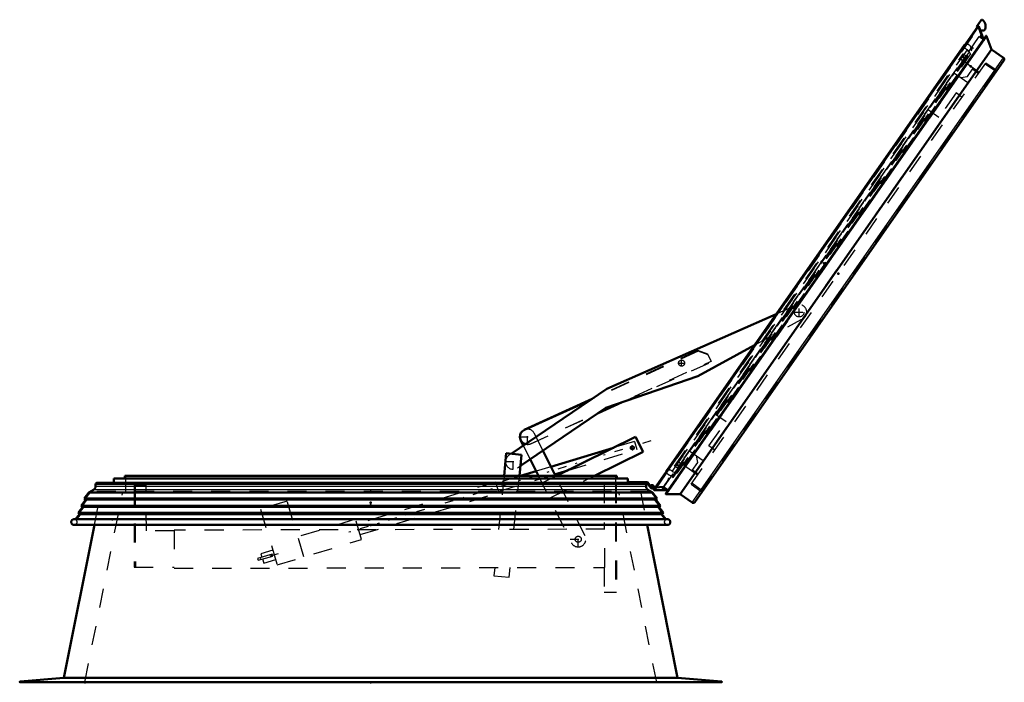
# Model space of a CAD drawing. Header units: millimetres. Extents: x 0 to 428, y 0 to 298.
# Tile 36 of 45: x 190 to 242, y 125 to 160. Entities that reach past the tile are written whole.
import ezdxf

# ---------------------------------------------------------------- set-up
doc = ezdxf.new("R2010")
doc.units = ezdxf.units.MM
doc.linetypes.add('Center', pattern=[1.5, 0.45, -0.5, 0.05, -0.5])
doc.linetypes.add('Dashed', pattern=[2, 1, -1])
for name, color, linetype, lineweight in [('am_0', 7, 'Continuous', 50), ('am_12', 3, 'Continuous', 25), ('am_3', 6, 'Dashed', 25), ('am_6', 2, 'Continuous', 35), ('am_7', 7, 'Center', 25), ('am_9', 7, 'Continuous', 50)]:
    doc.layers.add(name, color=color, linetype=linetype, lineweight=lineweight)

# ---------------------------------------------------------------- blocks, each defined once
blk = doc.blocks.new('38_FGS30015018025O110U_0_in_FDFneo150180C2125N1N4N_300Op0__1203')
at = {"layer": 'am_0'}
for p, q in [((229.761, 144.438), (220.873, 140.513)), ((225.662, 141.191), (228.623, 142.812)), ((220.825, 139.514), (225.662, 141.191)), ((220.873, 140.513), (215.86, 137.116)), ((220.116, 140), (216.552, 138.37)), ((216.344, 136.477), (220.825, 139.514)), ((220.033, 139.943), (216.554, 138.371)), ((220.425, 139.243), (221.682, 139.811)), ((222.389, 138), (218.241, 135.948)), ((222.779, 137.212), (222.389, 138)), ((216.36, 137.829), (216.499, 137.548)), ((221.226, 137.425), (217.944, 136.431)), ((215.607, 137.141), (215.487, 135.948)), ((216.403, 137.061), (215.607, 137.141)), ((216.291, 135.948), (216.403, 137.061)), ((218.183, 135.948), (217.525, 137.278)), ((220.226, 135.948), (222.779, 137.212)), ((216.857, 136.825), (217.291, 135.948)), ((217.168, 136.196), (216.347, 135.948)), ((218.142, 136.032), (218.833, 136.241))]:
    blk.add_line(p, q, dxfattribs=at)
blk.add_arc((216.719, 138.006), 0.4, 114.325, 253.8595, dxfattribs=at)
at = {"layer": 'am_3'}
for p, q in [((230.752, 144.875), (229.761, 144.438)), ((228.623, 142.812), (231.076, 144.154)), ((225.675, 142.494), (220.033, 139.943)), ((225.655, 142.533), (220.116, 140)), ((226.186, 142.336), (225.655, 142.533)), ((226.204, 142.294), (225.675, 142.494)), ((226.352, 141.972), (226.186, 142.336)), ((226.369, 141.93), (226.204, 142.294)), ((216.885, 137.642), (226.352, 141.972)), ((221.682, 139.811), (226.369, 141.93)), ((216.883, 137.642), (220.425, 139.243)), ((217.525, 137.278), (217.077, 138.184)), ((216.499, 137.548), (216.857, 136.825)), ((222.335, 137.761), (221.226, 137.425)), ((222.335, 137.761), (222.463, 137.339)), ((215.86, 137.116), (215.74, 137.034)), ((218.833, 136.241), (222.463, 137.339)), ((216.189, 136.372), (216.344, 136.477)), ((217.944, 136.431), (217.168, 136.196)), ((216.347, 135.948), (215.065, 135.56)), ((215.193, 135.139), (218.142, 136.032)), ((215.487, 135.948), (215.204, 133.143)), ((216.009, 133.145), (216.291, 135.948)), ((217.291, 135.948), (219.021, 132.451)), ((218.241, 135.948), (217.478, 135.57)), ((217.868, 134.781), (220.226, 135.948)), ((219.738, 132.806), (218.183, 135.948)), ((196.075, 135.461), (196.715, 135.463)), ((196.075, 135.461), (196.085, 131.161)), ((196.135, 135.461), (196.145, 131.161)), ((196.721, 133.063), (196.715, 135.463)), ((215.045, 135.627), (207.775, 133.426)), ((215.045, 135.627), (215.213, 135.072)), ((220.735, 135.515), (221.372, 135.516)), ((220.735, 135.515), (220.74, 133.155)), ((221.332, 135.516), (221.344, 129.856)), ((221.372, 135.516), (221.384, 129.856)), ((207.943, 132.871), (215.213, 135.072)), ((204.101, 134.634), (202.704, 134.211)), ((204.988, 131.705), (204.101, 134.634)), ((202.704, 134.211), (203.591, 131.282)), ((207.699, 133.675), (204.669, 132.758)), ((208.018, 132.623), (207.699, 133.675)), ((198.178, 133.066), (196.721, 133.063)), ((220.78, 133.155), (198.178, 133.106)), ((198.178, 133.106), (198.182, 131.106)), ((220.784, 131.155), (220.78, 133.155)), ((203.591, 131.282), (208.018, 132.623)), ((203.323, 131.847), (202.554, 131.627)), ((202.581, 131.531), (203.351, 131.75)), ((203.356, 132.056), (202.731, 131.868)), ((202.731, 131.868), (202.784, 131.693)), ((203.351, 131.75), (203.323, 131.847)), ((202.554, 131.627), (202.581, 131.531)), ((202.813, 131.597), (202.88, 131.372)), ((202.88, 131.372), (203.506, 131.561)), ((196.085, 131.161), (198.182, 131.166)), ((198.182, 131.106), (220.784, 131.155)), ((215.003, 131.142), (214.96, 130.714)), ((214.96, 130.714), (215.756, 130.634)), ((215.756, 130.634), (215.807, 131.144)), ((220.744, 131.155), (220.747, 129.855)), ((220.747, 129.855), (221.384, 129.856))]:
    blk.add_line(p, q, dxfattribs=at)
for points in [[(222.219, 137.524), (222.216, 137.524), (222.183, 137.518), (222.156, 137.504)], [(222.217, 137.324), (222.24, 137.327), (222.254, 137.331)]]:
    blk.add_lwpolyline(points, dxfattribs=at)
for centre, radius in [((230.971, 144.54), 0.25), ((224.804, 141.868), 0.16), ((222.217, 137.424), 0.1), ((219.379, 132.628), 0.16)]:
    blk.add_circle(centre, radius, dxfattribs=at)
for centre, start, end in [((230.971, 144.54), 285.0863, 123.2042), ((216.719, 138.006), 26.325, 114.325), ((216.719, 138.006), 253.8595, 294.325), ((215.965, 136.703), 124.125, 304.125), ((219.379, 132.628), 206.325, 26.325)]:
    blk.add_arc(centre, 0.4, start, end, dxfattribs=at)
at = {"layer": 'am_7'}
for p, q in [((230.971, 144.278), (230.971, 144.803)), ((230.709, 144.54), (231.234, 144.54)), ((224.636, 141.868), (224.972, 141.868)), ((224.804, 141.7), (224.804, 142.036)), ((216.299, 138.006), (217.139, 138.006)), ((216.719, 137.586), (216.719, 138.426)), ((223.191, 137.79), (207.049, 132.904)), ((222.112, 137.424), (222.322, 137.424)), ((222.217, 137.319), (222.217, 137.529)), ((215.965, 136.283), (215.965, 137.123)), ((215.545, 136.703), (216.385, 136.703)), ((219.379, 132.208), (219.379, 133.048)), ((218.959, 132.628), (219.799, 132.628)), ((203.638, 131.871), (202.695, 131.587))]:
    blk.add_line(p, q, dxfattribs=at)
at = {"layer": 'am_6'}
for tag, p, flags in [('NB', (236.371, 144.94), 8), ('NN', (236.371, 144.44), 8), ('NT', (236.371, 143.94), 8), ('NBSYN', (236.371, 143.44), 8), ('LINA', (236.371, 142.94), 8), ('CATALOG', (236.371, 142.44), 8), ('IDNR', (236.371, 141.94), 8), ('PN', (236.371, 141.44), 8), ('LODLEVEL', (236.371, 140.94), 8), ('L', (236.371, 140.44), 8), ('W', (236.371, 139.94), 8), ('DP', (236.371, 139.44), 8), ('OP', (236.371, 138.94), 8), ('OC', (236.371, 138.44), 8), ('BA', (236.371, 137.94), 8), ('ExcludeFromBOM', (236.371, 136.94), 8), ('PSOL_0', (236.371, 136.44), 9), ('PSOL_1', (236.371, 135.94), 9), ('PSOL_2', (236.371, 135.44), 9), ('PSOL_3', (236.371, 134.94), 9)]:
    blk.add_attdef(tag, p, '', height=0.5, dxfattribs=dict(at, flags=flags))
blk = doc.blocks.new('39_FGS3001501802511U_0_in_FDFneo150180C2125N1N4N_300Op0__1203')
at = {"layer": 'am_3'}
for p, q in [((225.232, 137.252), (239.113, 157.075)), ((239.113, 157.075), (239.817, 156.582)), ((239.811, 156.904), (240.109, 157.33)), ((240.075, 157.281), (240.386, 157.063)), ((239.817, 156.582), (225.937, 136.758)), ((239.449, 156.84), (239.811, 156.904)), ((239.203, 156.036), (238.308, 154.758)), ((239.514, 155.818), (239.203, 156.036)), ((237.759, 155.142), (238.308, 154.758)), ((226.586, 139.185), (227.135, 138.801)), ((226.24, 137.523), (227.135, 138.801)), ((226.551, 137.305), (226.24, 137.523)), ((225.232, 137.252), (225.937, 136.758)), ((225.568, 137.017), (225.632, 136.654)), ((225.632, 136.654), (225.334, 136.228)), ((225.368, 136.278), (225.68, 136.06))]:
    blk.add_line(p, q, dxfattribs=at)
at = {"layer": 'am_6'}
for tag, p, flags in [('NB', (245.386, 157.33), 8), ('NN', (245.386, 156.83), 8), ('NT', (245.386, 156.33), 8), ('NBSYN', (245.386, 155.83), 8), ('LINA', (245.386, 155.33), 8), ('CATALOG', (245.386, 154.83), 8), ('IDNR', (245.386, 154.33), 8), ('PN', (245.386, 153.83), 8), ('LODLEVEL', (245.386, 153.33), 8), ('L', (245.386, 152.83), 8), ('W', (245.386, 152.33), 8), ('DP', (245.386, 151.83), 8), ('OP', (245.386, 151.33), 8), ('PPATH', (245.386, 150.83), 8), ('ExcludeFromBOM', (245.386, 149.83), 8), ('PSOL_0', (245.386, 149.33), 9), ('PSOL_1', (245.386, 148.83), 9), ('PSOL_2', (245.386, 148.33), 9)]:
    blk.add_attdef(tag, p, '', height=0.5, dxfattribs=dict(at, flags=flags))
blk = doc.blocks.new('40_Flat_Glass_Skylight_300150180_6_0_in_FDFneo150180C2125N1N4N_300Op0__1203')
at = {"layer": 'am_0'}
for p, q in [((239.647, 158.556), (224.024, 136.244)), ((224.069, 136.274), (239.634, 158.503)), ((239.634, 158.5), (239.695, 158.587)), ((239.634, 158.503), (239.634, 158.5)), ((239.692, 158.586), (239.695, 158.587)), ((224.011, 136.188), (224.01, 136.191)), ((224.011, 136.188), (224.072, 136.275)), ((224.069, 136.274), (224.072, 136.275))]:
    blk.add_line(p, q, dxfattribs=at)
for points in [[(239.647, 158.556), (239.651, 158.561), (239.656, 158.566), (239.661, 158.571), (239.666, 158.575), (239.672, 158.578), (239.677, 158.581), (239.684, 158.584), (239.69, 158.586), (239.692, 158.586)], [(224.01, 136.191), (224.01, 136.197), (224.01, 136.204), (224.011, 136.211), (224.012, 136.217), (224.014, 136.224), (224.016, 136.23), (224.019, 136.236), (224.023, 136.242), (224.024, 136.244)]]:
    blk.add_lwpolyline(points, dxfattribs=at)
at = {"layer": 'am_3'}
for p, q in [((224.316, 136.191), (239.797, 158.299)), ((239.951, 158.115), (239.797, 158.299)), ((240.006, 158.263), (240.038, 158.24)), ((224.316, 136.191), (224.542, 136.109)), ((224.454, 135.984), (224.422, 136.007))]:
    blk.add_line(p, q, dxfattribs=at)
for points in [[(239.994, 158.385), (239.989, 158.407), (239.982, 158.427), (239.974, 158.448), (239.964, 158.467), (239.953, 158.485), (239.939, 158.503), (239.925, 158.519), (239.909, 158.534), (239.891, 158.547), (239.873, 158.559), (239.854, 158.569), (239.834, 158.577), (239.813, 158.584), (239.792, 158.589), (239.77, 158.592), (239.748, 158.593), (239.726, 158.592), (239.705, 158.589), (239.695, 158.587)], [(239.634, 158.503), (239.633, 158.509), (239.633, 158.516), (239.634, 158.523), (239.635, 158.529), (239.637, 158.536), (239.639, 158.542), (239.642, 158.548), (239.646, 158.554), (239.647, 158.556)], [(239.797, 158.299), (239.777, 158.307), (239.757, 158.317), (239.739, 158.329), (239.721, 158.342), (239.705, 158.357), (239.69, 158.373), (239.677, 158.39), (239.665, 158.409), (239.655, 158.428), (239.647, 158.448), (239.64, 158.469), (239.635, 158.49), (239.634, 158.503)], [(224.011, 136.188), (224.015, 136.167), (224.02, 136.146), (224.028, 136.125), (224.037, 136.105), (224.048, 136.087), (224.061, 136.069), (224.075, 136.052), (224.091, 136.037), (224.108, 136.023), (224.125, 136.011), (224.144, 136), (224.164, 135.991), (224.185, 135.983), (224.206, 135.978), (224.227, 135.974), (224.249, 135.972), (224.271, 135.973), (224.293, 135.975), (224.303, 135.976)], [(224.024, 136.244), (224.028, 136.249), (224.032, 136.254), (224.037, 136.258), (224.043, 136.263), (224.048, 136.266), (224.054, 136.269), (224.061, 136.272), (224.067, 136.274), (224.069, 136.274)], [(224.069, 136.274), (224.091, 136.278), (224.112, 136.28), (224.134, 136.28), (224.156, 136.279), (224.177, 136.275), (224.198, 136.269), (224.219, 136.262), (224.239, 136.253), (224.258, 136.242), (224.276, 136.23), (224.292, 136.216), (224.308, 136.2), (224.316, 136.191)]]:
    blk.add_lwpolyline(points, dxfattribs=at)
at = {"layer": 'am_6'}
for tag, p, flags in [('NB', (245.038, 158.593), 8), ('NN', (245.038, 158.093), 8), ('NT', (245.038, 157.593), 8), ('NBSYN', (245.038, 157.093), 8), ('LINA', (245.038, 156.593), 8), ('CATALOG', (245.038, 156.093), 8), ('IDNR', (245.038, 155.593), 8), ('PN', (245.038, 155.093), 8), ('LODLEVEL', (245.038, 154.593), 8), ('L', (245.038, 154.093), 8), ('W', (245.038, 153.593), 8), ('PPATH', (245.038, 153.093), 8), ('ExcludeFromBOM', (245.038, 152.093), 8), ('PSOL_0', (245.038, 151.593), 9), ('PSOL_1', (245.038, 151.093), 9), ('PSOL_2', (245.038, 150.593), 9)]:
    blk.add_attdef(tag, p, '', height=0.5, dxfattribs=dict(at, flags=flags))
blk = doc.blocks.new('41_Flat_Glass_Skylight_300150180_12_0_in_FDFneo150180C2125N1N4N_300Op0__1203')
at = {"layer": 'am_3'}
for p, q in [((224.439, 136.466), (239.58, 158.089)), ((239.58, 158.089), (239.728, 157.985)), ((224.588, 136.362), (239.728, 157.985)), ((239.634, 157.85), (239.485, 157.954)), ((224.588, 136.362), (224.439, 136.466)), ((224.534, 136.601), (224.682, 136.497))]:
    blk.add_line(p, q, dxfattribs=at)
at = {"layer": 'am_6'}
for tag, p, flags in [('NB', (244.728, 158.089), 8), ('NN', (244.728, 157.589), 8), ('NT', (244.728, 157.089), 8), ('NBSYN', (244.728, 156.589), 8), ('LINA', (244.728, 156.089), 8), ('CATALOG', (244.728, 155.589), 8), ('IDNR', (244.728, 155.089), 8), ('PN', (244.728, 154.589), 8), ('LODLEVEL', (244.728, 154.089), 8), ('L', (244.728, 153.589), 8), ('W', (244.728, 153.089), 8), ('PPATH', (244.728, 152.589), 8), ('ExcludeFromBOM', (244.728, 151.589), 8), ('PSOL_0', (244.728, 151.089), 9), ('PSOL_1', (244.728, 150.589), 9), ('PSOL_2', (244.728, 150.089), 9)]:
    blk.add_attdef(tag, p, '', height=0.5, dxfattribs=dict(at, flags=flags))
blk = doc.blocks.new('42_Flat_Glass_Skylight_300150180_5_0_in_FDFneo150180C2125N1N4N_300Op0__1203')
at = {"layer": 'am_3'}
for p, q in [((224.533, 136.533), (239.549, 157.978)), ((239.664, 157.654), (239.435, 157.814)), ((239.549, 157.978), (239.779, 157.817)), ((224.763, 136.372), (224.533, 136.533)), ((224.648, 136.697), (224.878, 136.536))]:
    blk.add_line(p, q, dxfattribs=at)
at = {"layer": 'am_6'}
for tag, p, flags in [('NB', (244.779, 157.978), 8), ('NN', (244.779, 157.478), 8), ('NT', (244.779, 156.978), 8), ('NBSYN', (244.779, 156.478), 8), ('LINA', (244.779, 155.978), 8), ('CATALOG', (244.779, 155.478), 8), ('IDNR', (244.779, 154.978), 8), ('PN', (244.779, 154.478), 8), ('LODLEVEL', (244.779, 153.978), 8), ('L', (244.779, 153.478), 8), ('W', (244.779, 152.978), 8), ('PPATH', (244.779, 152.478), 8), ('ExcludeFromBOM', (244.779, 151.478), 8), ('PSOL_0', (244.779, 150.978), 9), ('PSOL_1', (244.779, 150.478), 9), ('PSOL_2', (244.779, 149.978), 9)]:
    blk.add_attdef(tag, p, '', height=0.5, dxfattribs=dict(at, flags=flags))
blk = doc.blocks.new('43_FGS3001501802O4U_0_in_FDFneo150180C2125N1N4N_300Op0__1203')
at = {"layer": 'am_3'}
for p, q in [((241.267, 157.178), (225.872, 135.192)), ((241.267, 157.178), (240.73, 157.554)), ((225.872, 135.192), (225.335, 135.568))]:
    blk.add_line(p, q, dxfattribs=at)
at = {"layer": 'am_6'}
for tag, p, flags in [('NB', (246.267, 157.554), 8), ('NN', (246.267, 157.054), 8), ('NT', (246.267, 156.554), 8), ('NBSYN', (246.267, 156.054), 8), ('LINA', (246.267, 155.554), 8), ('CATALOG', (246.267, 155.054), 8), ('IDNR', (246.267, 154.554), 8), ('PN', (246.267, 154.054), 8), ('LODLEVEL', (246.267, 153.554), 8), ('L', (246.267, 153.054), 8), ('W', (246.267, 152.554), 8), ('TG', (246.267, 152.054), 8), ('TG1', (246.267, 151.554), 8), ('OC', (246.267, 151.054), 8), ('PPATH', (246.267, 150.554), 8), ('ExcludeFromBOM', (246.267, 149.554), 8), ('PSOL_0', (246.267, 149.054), 9), ('PSOL_1', (246.267, 148.554), 9), ('PSOL_2', (246.267, 148.054), 9), ('PSOL_3', (246.267, 147.554), 9)]:
    blk.add_attdef(tag, p, '', height=0.5, dxfattribs=dict(at, flags=flags))
blk = doc.blocks.new('44_FGS30015018025O3U_0_in_FDFneo150180C2125N1N4N_300Op0__1203')
at = {"layer": 'am_0'}
for p, q in [((240.527, 159.855), (240.275, 159.495)), ((240.354, 159.526), (223.354, 135.247)), ((240.275, 159.495), (240.313, 159.468)), ((240.398, 159.521), (240.648, 158.849)), ((240.476, 159.313), (240.685, 159.313)), ((240.766, 159.018), (223.972, 135.034)), ((223.982, 135.001), (240.801, 159.02)), ((240.801, 159.02), (241.071, 158.317)), ((224.735, 134.987), (241.071, 158.317)), ((241.071, 158.317), (241.692, 157.882)), ((225.496, 134.577), (241.717, 157.743)), ((223.439, 135.369), (223.258, 135.358)), ((223.285, 135.38), (223.324, 135.37)), ((223.26, 135.318), (223.41, 135.327)), ((224.091, 135.203), (223.374, 135.207)), ((224.735, 134.987), (223.982, 135.001)), ((225.357, 134.552), (224.735, 134.987))]:
    blk.add_line(p, q, dxfattribs=at)
for points in [[(240.354, 159.526), (240.356, 159.528), (240.357, 159.53), (240.359, 159.531), (240.361, 159.533), (240.362, 159.534), (240.364, 159.535), (240.366, 159.536), (240.368, 159.536), (240.371, 159.537), (240.373, 159.537), (240.375, 159.537), (240.377, 159.537), (240.379, 159.537), (240.381, 159.536), (240.383, 159.536), (240.386, 159.535), (240.387, 159.534), (240.389, 159.533), (240.391, 159.531), (240.393, 159.53), (240.394, 159.528), (240.395, 159.526), (240.397, 159.525), (240.398, 159.523), (240.398, 159.521)], [(240.766, 159.018), (240.768, 159.019), (240.769, 159.021), (240.77, 159.022), (240.772, 159.023), (240.773, 159.024), (240.775, 159.025), (240.777, 159.026), (240.779, 159.027), (240.781, 159.027), (240.783, 159.027), (240.784, 159.027), (240.786, 159.027), (240.788, 159.027), (240.79, 159.027), (240.792, 159.026), (240.794, 159.025), (240.795, 159.024), (240.797, 159.023), (240.799, 159.022), (240.8, 159.021), (240.801, 159.02)], [(241.717, 157.743), (241.721, 157.75), (241.725, 157.758), (241.729, 157.766), (241.731, 157.774), (241.733, 157.783), (241.734, 157.791), (241.735, 157.8), (241.734, 157.809), (241.733, 157.817), (241.731, 157.826), (241.729, 157.834), (241.725, 157.842), (241.721, 157.85), (241.717, 157.857), (241.711, 157.864), (241.705, 157.871), (241.699, 157.876), (241.692, 157.882)], [(223.374, 135.207), (223.372, 135.208), (223.37, 135.208), (223.367, 135.208), (223.365, 135.209), (223.363, 135.21), (223.361, 135.211), (223.36, 135.212), (223.358, 135.213), (223.356, 135.215), (223.355, 135.216), (223.354, 135.218), (223.352, 135.22), (223.351, 135.222), (223.351, 135.224), (223.35, 135.226), (223.349, 135.228), (223.349, 135.23), (223.349, 135.233), (223.349, 135.235), (223.349, 135.237), (223.35, 135.239), (223.351, 135.241), (223.351, 135.243), (223.353, 135.245), (223.354, 135.247)], [(223.982, 135.001), (223.98, 135.001), (223.979, 135.002), (223.977, 135.003), (223.976, 135.005), (223.974, 135.006), (223.973, 135.008), (223.972, 135.009), (223.971, 135.011), (223.97, 135.012), (223.969, 135.014), (223.969, 135.016), (223.969, 135.018), (223.968, 135.02), (223.968, 135.022), (223.969, 135.024), (223.969, 135.026), (223.969, 135.028), (223.97, 135.029), (223.971, 135.031), (223.972, 135.033), (223.972, 135.034)], [(225.357, 134.552), (225.364, 134.548), (225.372, 134.544), (225.38, 134.54), (225.388, 134.538), (225.397, 134.536), (225.405, 134.535), (225.414, 134.534), (225.423, 134.535), (225.431, 134.536), (225.44, 134.538), (225.448, 134.54), (225.456, 134.544), (225.464, 134.548), (225.471, 134.552), (225.478, 134.558), (225.485, 134.564), (225.491, 134.57), (225.496, 134.577)]]:
    blk.add_lwpolyline(points, dxfattribs=at)
for centre, radius, start, end in [((240.56, 159.832), 0.04, 55, 145), ((240.353, 159.537), 0.4, 325.8594, 55), ((223.256, 135.388), 0.07, 344.93, 273.4984), ((223.256, 135.388), 0.03, 344.93, 273.4984)]:
    blk.add_arc(centre, radius, start, end, dxfattribs=at)
at = {"layer": 'am_12'}
for p, q in [((223.374, 135.207), (240.398, 159.521)), ((225.357, 134.552), (241.692, 157.882))]:
    blk.add_line(p, q, dxfattribs=at)
at = {"layer": 'am_3'}
for p, q in [((223.367, 135.256), (240.35, 159.511)), ((223.428, 135.247), (240.38, 159.457)), ((223.428, 135.276), (240.353, 159.447)), ((223.79, 135.245), (240.506, 159.117)), ((240.313, 159.468), (240.397, 159.409)), ((240.353, 159.447), (240.35, 159.511)), ((240.38, 159.457), (240.353, 159.447)), ((240.598, 158.867), (240.38, 159.457)), ((223.985, 135.042), (240.763, 159.003)), ((224.059, 135.062), (240.77, 158.927)), ((240.419, 158.993), (240.598, 158.867)), ((240.452, 158.97), (240.523, 159.071)), ((240.485, 158.947), (240.54, 159.026)), ((240.517, 158.924), (240.557, 158.98)), ((240.542, 158.907), (240.569, 158.946)), ((240.648, 158.849), (240.671, 158.786)), ((240.77, 158.927), (240.763, 159.003)), ((224.336, 135.884), (240.092, 158.386)), ((224.368, 135.861), (240.125, 158.363)), ((224.389, 136.03), (239.973, 158.286)), ((224.571, 136.098), (239.971, 158.091)), ((240.006, 158.263), (239.94, 158.309)), ((239.971, 158.091), (239.946, 158.108)), ((240.059, 158.409), (239.996, 158.319)), ((239.996, 158.319), (240.029, 158.296)), ((240.125, 158.363), (240.059, 158.409)), ((224.94, 136.504), (239.715, 157.606)), ((225.301, 135.519), (240.765, 157.603)), ((240.42, 157.112), (239.659, 157.645)), ((241.283, 157.24), (240.765, 157.603)), ((225.82, 135.156), (241.283, 157.24)), ((241.086, 156.841), (241.031, 156.88)), ((224.883, 136.544), (225.645, 136.011)), ((224.366, 135.997), (224.303, 135.907)), ((224.303, 135.907), (224.368, 135.861)), ((224.356, 136.052), (224.422, 136.007)), ((224.399, 135.974), (224.366, 135.997)), ((224.547, 136.116), (224.571, 136.098)), ((223.32, 135.371), (223.315, 135.425)), ((223.325, 135.322), (223.321, 135.362)), ((223.41, 135.327), (223.868, 135.355)), ((223.846, 135.394), (223.439, 135.369)), ((224.085, 135.735), (223.846, 135.394)), ((224.057, 135.243), (223.877, 135.369)), ((224.106, 135.824), (224.085, 135.735)), ((224.145, 135.815), (224.106, 135.824)), ((224.122, 135.718), (224.145, 135.815)), ((225.301, 135.519), (225.82, 135.156)), ((226.072, 135.516), (226.127, 135.478)), ((223.367, 135.256), (223.428, 135.276)), ((223.428, 135.276), (223.428, 135.247)), ((223.428, 135.247), (224.057, 135.243)), ((223.839, 135.244), (223.91, 135.346)), ((223.888, 135.244), (223.943, 135.323)), ((223.936, 135.244), (223.975, 135.3)), ((223.973, 135.243), (224, 135.282)), ((223.985, 135.042), (224.059, 135.062)), ((224.157, 135.202), (224.091, 135.203))]:
    blk.add_line(p, q, dxfattribs=at)
for points in [[(240.35, 159.511), (240.35, 159.513), (240.35, 159.515), (240.351, 159.518), (240.351, 159.52), (240.352, 159.522), (240.353, 159.524), (240.354, 159.526), (240.354, 159.526)], [(240.763, 159.003), (240.762, 159.005), (240.762, 159.007), (240.763, 159.009), (240.763, 159.011), (240.764, 159.013), (240.764, 159.015), (240.765, 159.016), (240.766, 159.018), (240.766, 159.018)], [(223.354, 135.247), (223.355, 135.248), (223.356, 135.25), (223.358, 135.252), (223.36, 135.253), (223.362, 135.254), (223.364, 135.255), (223.366, 135.256), (223.367, 135.256)], [(223.972, 135.034), (223.974, 135.035), (223.975, 135.037), (223.976, 135.038), (223.978, 135.039), (223.979, 135.04), (223.981, 135.041), (223.983, 135.042), (223.985, 135.042), (223.985, 135.042)]]:
    blk.add_lwpolyline(points, dxfattribs=at)
at = {"layer": 'am_6'}
for tag, p, flags in [('NB', (246.735, 159.872), 8), ('NN', (246.735, 159.372), 8), ('NT', (246.735, 158.872), 8), ('NBSYN', (246.735, 158.372), 8), ('LINA', (246.735, 157.872), 8), ('CATALOG', (246.735, 157.372), 8), ('IDNR', (246.735, 156.872), 8), ('PN', (246.735, 156.372), 8), ('LODLEVEL', (246.735, 155.872), 8), ('L', (246.735, 155.372), 8), ('W', (246.735, 154.872), 8), ('DP', (246.735, 154.372), 8), ('OP', (246.735, 153.872), 8), ('OC', (246.735, 153.372), 8), ('ExcludeFromBOM', (246.735, 152.372), 8), ('PSOL_0', (246.735, 151.872), 9), ('PSOL_1', (246.735, 151.372), 9), ('PSOL_2', (246.735, 150.872), 9)]:
    blk.add_attdef(tag, p, '', height=0.5, dxfattribs=dict(at, flags=flags))
blk = doc.blocks.new('45_Flat_Glass_Skylight_3001501802_2_0_in_FDFneo150180C2125N1N4N_300Op0__1203')
at = {"layer": 'am_0'}
for p, q in [((221.4, 135.948), (195.592, 135.948)), ((195.592, 135.808), (195.592, 135.948)), ((221.4, 135.948), (221.4, 135.808)), ((194.056, 135.404), (194.056, 135.504)), ((194.14, 135.588), (222.987, 135.588)), ((221.976, 135.808), (195.016, 135.808)), ((195.016, 135.588), (195.016, 135.808)), ((221.976, 135.808), (221.976, 135.588)), ((221.998, 135.657), (221.996, 135.628)), ((221.996, 135.628), (221.996, 135.588)), ((222.076, 135.628), (221.998, 135.657)), ((223.006, 135.628), (222.076, 135.628)), ((222.936, 135.504), (222.936, 135.404)), ((222.987, 135.588), (223.186, 135.332)), ((223.187, 135.396), (223.006, 135.628)), ((223.124, 135.476), (223.124, 135.411)), ((223.176, 135.428), (223.195, 135.423)), ((193.466, 134.769), (193.71, 135.088)), ((193.71, 135.088), (193.956, 135.23)), ((223.282, 135.088), (193.71, 135.088)), ((223.036, 135.23), (223.282, 135.088)), ((223.282, 135.088), (223.527, 134.769)), ((193.139, 134.012), (193.381, 134.329)), ((193.302, 134.39), (193.545, 134.708)), ((193.381, 134.329), (193.302, 134.39)), ((223.69, 134.39), (193.302, 134.39)), ((223.611, 134.329), (193.381, 134.329)), ((193.545, 134.708), (193.466, 134.769)), ((223.527, 134.769), (193.466, 134.769)), ((223.447, 134.708), (193.545, 134.708)), ((223.527, 134.769), (223.447, 134.708)), ((223.447, 134.708), (223.69, 134.39)), ((223.69, 134.39), (223.611, 134.329)), ((223.611, 134.329), (223.854, 134.012)), ((193.012, 133.682), (193.218, 133.951)), ((193.218, 133.951), (193.139, 134.012)), ((223.854, 134.012), (193.139, 134.012)), ((223.774, 133.951), (193.218, 133.951)), ((223.854, 134.012), (223.774, 133.951)), ((223.774, 133.951), (223.98, 133.682)), ((224.092, 133.382), (192.9, 133.382)), ((224.07, 133.682), (192.922, 133.682))]:
    blk.add_line(p, q, dxfattribs=at)
for points in [[(194.056, 135.404), (194.055, 135.386), (194.053, 135.369), (194.049, 135.352), (194.044, 135.335), (194.037, 135.319), (194.029, 135.304), (194.02, 135.289), (194.009, 135.275), (193.998, 135.262), (193.985, 135.25), (193.971, 135.24), (193.956, 135.23)], [(194.14, 135.588), (194.133, 135.588), (194.125, 135.587), (194.118, 135.585), (194.111, 135.583), (194.105, 135.58), (194.098, 135.577), (194.092, 135.573), (194.086, 135.568), (194.081, 135.563), (194.076, 135.558), (194.071, 135.552), (194.067, 135.546), (194.064, 135.54), (194.061, 135.533), (194.059, 135.526), (194.057, 135.519), (194.056, 135.511), (194.056, 135.504)], [(222.936, 135.504), (222.936, 135.511), (222.935, 135.519), (222.933, 135.526), (222.931, 135.533), (222.928, 135.54), (222.925, 135.546), (222.921, 135.552), (222.916, 135.558), (222.911, 135.563), (222.906, 135.568), (222.9, 135.573), (222.894, 135.577), (222.888, 135.58), (222.881, 135.583), (222.874, 135.585), (222.867, 135.587), (222.859, 135.588), (222.852, 135.588)], [(223.036, 135.23), (223.021, 135.24), (223.008, 135.25), (222.995, 135.262), (222.983, 135.275), (222.972, 135.289), (222.963, 135.304), (222.955, 135.319), (222.948, 135.335), (222.943, 135.352), (222.939, 135.369), (222.937, 135.386), (222.936, 135.404)], [(192.922, 133.682), (192.909, 133.681), (192.896, 133.678), (192.883, 133.674), (192.871, 133.669), (192.859, 133.663), (192.848, 133.656), (192.837, 133.649), (192.827, 133.64), (192.818, 133.63), (192.81, 133.62), (192.803, 133.609), (192.796, 133.597), (192.791, 133.585), (192.787, 133.572), (192.784, 133.559), (192.782, 133.546), (192.781, 133.533), (192.782, 133.52), (192.783, 133.506), (192.786, 133.494), (192.79, 133.481), (192.794, 133.468), (192.8, 133.457), (192.807, 133.445), (192.815, 133.435), (192.824, 133.425), (192.834, 133.416), (192.844, 133.407), (192.855, 133.4), (192.867, 133.394), (192.879, 133.389), (192.892, 133.384), (192.9, 133.382)], [(224.092, 133.382), (224.105, 133.386), (224.117, 133.39), (224.129, 133.396), (224.141, 133.402), (224.151, 133.41), (224.162, 133.419), (224.171, 133.428), (224.18, 133.438), (224.187, 133.449), (224.194, 133.46), (224.199, 133.472), (224.204, 133.485), (224.207, 133.498), (224.21, 133.511), (224.211, 133.524), (224.211, 133.537), (224.21, 133.55), (224.207, 133.563), (224.204, 133.576), (224.199, 133.589), (224.194, 133.601), (224.187, 133.612), (224.18, 133.623), (224.171, 133.633), (224.162, 133.643), (224.152, 133.651), (224.141, 133.659), (224.129, 133.665), (224.117, 133.671), (224.105, 133.676), (224.092, 133.679), (224.079, 133.681), (224.07, 133.682)]]:
    blk.add_lwpolyline(points, dxfattribs=at)
for radius, start, end in [(0.09, 344.0271, 153.4798), (0.05, 326.6285, 344.93), (0.09, 218.3964, 312.4408)]:
    blk.add_arc((223.256, 135.388), radius, start, end, dxfattribs=at)
at = {"layer": 'am_12'}
for p, q in [((222.936, 135.504), (194.056, 135.504)), ((222.936, 135.404), (194.056, 135.404)), ((223.036, 135.23), (193.956, 135.23))]:
    blk.add_line(p, q, dxfattribs=at)
at = {"layer": 'am_3'}
for p, q in [((195.636, 135.948), (195.636, 135.128)), ((221.356, 135.128), (221.356, 135.948)), ((223.217, 135.357), (223.187, 135.396)), ((223.195, 135.423), (223.215, 135.417)), ((193.739, 135.054), (193.527, 134.777)), ((193.867, 135.128), (193.739, 135.054)), ((223.253, 135.054), (193.739, 135.054)), ((223.125, 135.128), (193.867, 135.128)), ((223.253, 135.054), (223.125, 135.128)), ((223.465, 134.777), (223.253, 135.054)), ((193.443, 134.338), (193.2, 134.02)), ((193.607, 134.716), (193.364, 134.398)), ((193.364, 134.398), (193.443, 134.338)), ((223.629, 134.398), (193.364, 134.398)), ((223.549, 134.338), (193.443, 134.338)), ((193.527, 134.777), (193.607, 134.716)), ((223.465, 134.777), (193.527, 134.777)), ((223.386, 134.716), (193.607, 134.716)), ((223.386, 134.716), (223.465, 134.777)), ((223.629, 134.398), (223.386, 134.716)), ((223.549, 134.338), (223.629, 134.398)), ((223.792, 134.02), (223.549, 134.338)), ((193.28, 133.959), (193.036, 133.64)), ((193.2, 134.02), (193.28, 133.959)), ((223.792, 134.02), (193.2, 134.02)), ((223.713, 133.959), (193.28, 133.959)), ((223.713, 133.959), (223.792, 134.02)), ((223.956, 133.64), (223.713, 133.959)), ((223.956, 133.64), (193.036, 133.64))]:
    blk.add_line(p, q, dxfattribs=at)
for points in [[(193.036, 133.64), (193.045, 133.63), (193.052, 133.62), (193.059, 133.608), (193.065, 133.597), (193.07, 133.584), (193.074, 133.572), (193.077, 133.559), (193.078, 133.545), (193.079, 133.532), (193.078, 133.519), (193.076, 133.506), (193.073, 133.493), (193.069, 133.48), (193.064, 133.468), (193.058, 133.456), (193.05, 133.445), (193.042, 133.435), (193.033, 133.425), (193.023, 133.416), (193.012, 133.409), (193.001, 133.402), (192.989, 133.396), (192.977, 133.391), (192.964, 133.387), (192.951, 133.384), (192.938, 133.383), (192.933, 133.382)], [(224.059, 133.382), (224.046, 133.383), (224.033, 133.386), (224.02, 133.389), (224.007, 133.394), (223.995, 133.399), (223.984, 133.406), (223.973, 133.413), (223.963, 133.422), (223.953, 133.431), (223.945, 133.441), (223.937, 133.452), (223.931, 133.464), (223.925, 133.476), (223.92, 133.488), (223.917, 133.501), (223.915, 133.514), (223.913, 133.527), (223.913, 133.54), (223.915, 133.554), (223.917, 133.567), (223.92, 133.58), (223.925, 133.592), (223.93, 133.604), (223.937, 133.616), (223.945, 133.626), (223.953, 133.637), (223.956, 133.64)]]:
    blk.add_lwpolyline(points, dxfattribs=at)
for radius, start, end in [(0.05, 344.93, 144.9363), (0.05, 218.5838, 326.6285), (0.09, 312.4408, 344.0271)]:
    blk.add_arc((223.256, 135.388), radius, start, end, dxfattribs=at)
at = {"layer": 'am_7'}
for p, q in [((223.162, 135.388), (223.351, 135.388)), ((223.256, 135.294), (223.256, 135.483))]:
    blk.add_line(p, q, dxfattribs=at)
at = {"layer": 'am_6'}
for tag, p, flags in [('NB', (229.211, 135.948), 8), ('NN', (229.211, 135.448), 8), ('NT', (229.211, 134.948), 8), ('NBSYN', (229.211, 134.448), 8), ('LINA', (229.211, 133.948), 8), ('CATALOG', (229.211, 133.448), 8), ('IDNR', (229.211, 132.948), 8), ('PN', (229.211, 132.448), 8), ('LODLEVEL', (229.211, 131.948), 8), ('L', (229.211, 131.448), 8), ('W', (229.211, 130.948), 8), ('DP', (229.211, 130.448), 8), ('ExcludeFromBOM', (229.211, 129.448), 8), ('PSOL_0', (229.211, 128.948), 9), ('PSOL_1', (229.211, 128.448), 9)]:
    blk.add_attdef(tag, p, '', height=0.5, dxfattribs=dict(at, flags=flags))
blk = doc.blocks.new('46_FGS30015018025101U_0_in_FDFneo150180C2125N1N4N_300Op0__1203')
at = {"layer": 'am_0'}
for p, q in [((192.395, 125.369), (193.997, 133.382)), ((222.995, 133.382), (224.597, 125.369)), ((190.094, 125.168), (192.395, 125.369)), ((190.096, 125.128), (226.896, 125.128)), ((192.395, 125.369), (224.597, 125.369)), ((224.597, 125.369), (226.898, 125.168))]:
    blk.add_line(p, q, dxfattribs=at)
for points in [[(190.094, 125.168), (190.093, 125.168), (190.091, 125.167), (190.089, 125.167), (190.088, 125.166), (190.086, 125.165), (190.085, 125.164), (190.083, 125.163), (190.082, 125.162), (190.081, 125.161), (190.08, 125.16), (190.079, 125.158), (190.078, 125.157), (190.077, 125.155), (190.077, 125.153), (190.076, 125.152), (190.076, 125.15), (190.076, 125.148), (190.076, 125.146), (190.076, 125.145), (190.077, 125.143), (190.077, 125.141), (190.078, 125.14), (190.079, 125.138), (190.08, 125.137), (190.081, 125.135), (190.082, 125.134), (190.083, 125.133), (190.085, 125.132), (190.086, 125.131), (190.088, 125.13), (190.089, 125.129), (190.091, 125.129), (190.093, 125.128), (190.094, 125.128), (190.096, 125.128)], [(226.896, 125.128), (226.898, 125.128), (226.9, 125.128), (226.901, 125.129), (226.903, 125.129), (226.905, 125.13), (226.906, 125.131), (226.908, 125.132), (226.909, 125.133), (226.91, 125.134), (226.911, 125.135), (226.912, 125.137), (226.913, 125.138), (226.914, 125.14), (226.915, 125.141), (226.915, 125.143), (226.916, 125.145), (226.916, 125.146), (226.916, 125.148), (226.916, 125.15), (226.916, 125.152), (226.915, 125.153), (226.915, 125.155), (226.914, 125.157), (226.913, 125.158), (226.912, 125.16), (226.911, 125.161), (226.91, 125.162), (226.909, 125.163), (226.908, 125.164), (226.906, 125.165), (226.905, 125.166), (226.903, 125.167), (226.901, 125.167), (226.9, 125.168), (226.898, 125.168)]]:
    blk.add_lwpolyline(points, dxfattribs=at)
at = {"layer": 'am_12'}
blk.add_line((190.094, 125.168), (226.898, 125.168), dxfattribs=at)
at = {"layer": 'am_3'}
for p, q in [((193.496, 125.128), (195.486, 135.128)), ((193.997, 133.382), (194.346, 135.128)), ((223.496, 125.128), (221.507, 135.128)), ((222.646, 135.128), (222.995, 133.382))]:
    blk.add_line(p, q, dxfattribs=at)
at = {"layer": 'am_6'}
for tag, p, flags in [('NB', (231.916, 135.128), 8), ('NN', (231.916, 134.628), 8), ('NT', (231.916, 134.128), 8), ('NBSYN', (231.916, 133.628), 8), ('LINA', (231.916, 133.128), 8), ('CATALOG', (231.916, 132.628), 8), ('IDNR', (231.916, 132.128), 8), ('PN', (231.916, 131.628), 8), ('LODLEVEL', (231.916, 131.128), 8), ('L', (231.916, 130.628), 8), ('W', (231.916, 130.128), 8), ('DP', (231.916, 129.628), 8), ('OP', (231.916, 129.128), 8), ('BA', (231.916, 128.628), 8), ('RT', (231.916, 128.128), 8), ('ExcludeFromBOM', (231.916, 127.128), 8), ('PSOL_0', (231.916, 126.628), 9), ('PSOL_1', (231.916, 126.128), 9), ('PSOL_2', (231.916, 125.628), 9)]:
    blk.add_attdef(tag, p, '', height=0.5, dxfattribs=dict(at, flags=flags))

msp = doc.modelspace()

# ---------------------------------------------------------------- linework, layer by layer
at = {"layer": 'am_9'}
for p in [(239.964, 157.432), (239.964, 157.432), (232.148, 147.181), (232.148, 147.181), (232.271, 147.095), (232.271, 147.095), (232.271, 147.095), (233.033, 146.561), (233.033, 146.561), (208.496, 135.588), (223.256, 135.388), (223.256, 135.388), (208.496, 135.128), (208.496, 135.128), (208.496, 135.128), (208.496, 134.554), (208.496, 134.413), (208.496, 134.413), (208.496, 134.413), (208.496, 134.413), (208.496, 134.413), (194.94, 133.67), (208.496, 133.382), (193.496, 125.128), (208.496, 125.128), (208.496, 125.128)]:
    msp.add_point(p, dxfattribs=at)

# ---------------------------------------------------------------- block references
for name in ['44_FGS30015018025O3U_0_in_FDFneo150180C2125N1N4N_300Op0__1203', '40_Flat_Glass_Skylight_300150180_6_0_in_FDFneo150180C2125N1N4N_300Op0__1203', '41_Flat_Glass_Skylight_300150180_12_0_in_FDFneo150180C2125N1N4N_300Op0__1203', '42_Flat_Glass_Skylight_300150180_5_0_in_FDFneo150180C2125N1N4N_300Op0__1203', '39_FGS3001501802511U_0_in_FDFneo150180C2125N1N4N_300Op0__1203', '43_FGS3001501802O4U_0_in_FDFneo150180C2125N1N4N_300Op0__1203', '38_FGS30015018025O110U_0_in_FDFneo150180C2125N1N4N_300Op0__1203', '45_Flat_Glass_Skylight_3001501802_2_0_in_FDFneo150180C2125N1N4N_300Op0__1203', '46_FGS30015018025101U_0_in_FDFneo150180C2125N1N4N_300Op0__1203']:
    msp.add_blockref(name, (0, 0))

doc.saveas('drawing.dxf')
